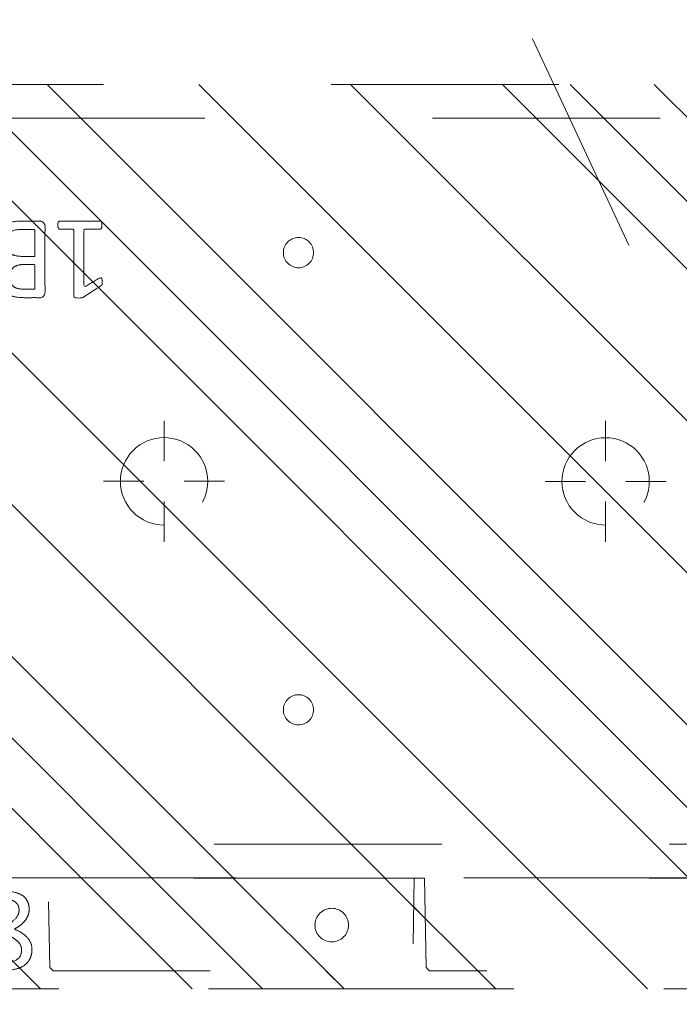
# Model space of a CAD drawing. Header units: inches. Extents: x -462 to -293, y -254 to -12.
# Tile 30 of 89: x -366.34 to -362.48, y -75.21 to -69.44. Entities that reach past the tile are written whole.
import ezdxf

# ---------------------------------------------------------------- set-up
doc = ezdxf.new("R2010")
doc.units = ezdxf.units.IN
doc.header["$LTSCALE"] = 32
doc.header["$MEASUREMENT"] = 0
doc.header["$PDMODE"] = 1
doc.header["$PDSIZE"] = -2
doc.linetypes.add('Dash Style-1', pattern=[0.083328, 0.041656, -0.041672])
for name, color, linetype, lineweight in [('DashLine', 7, 'Dash Style-1', 13), ('DashLineFill', 7, 'Dash Style-1', 13), ('Drawing', 7, 'Continuous', 18), ('Metal-Black', 7, 'Continuous', 18), ('Metal-DeskStructure', 7, 'Continuous', 13), ('None', 7, 'Continuous', 18), ('Plastic-BracketCover', 7, 'Continuous', 13), ('SolidLine', 7, 'Continuous', 15), ('WasteShelf_H', 7, 'Continuous', 18)]:
    doc.layers.add(name, color=color, linetype=linetype, lineweight=lineweight)
pattern_1 = [(45, (0, 0), (-1.613, 1.9357), []), (45, (-1.0608, 1.0608), (-0.472346, 0.41676), [])]

# ---------------------------------------------------------------- blocks, each defined once
blk = doc.blocks.new('Group-12')
at = {"layer": 'DashLine'}
blk.add_rational_spline([(3.4259, -2.5591), (3.4259, -37.7752), (3.4259, -72.9914), (3.4259, -74.5276), (1.8898, -74.5276), (-11.0287, -74.5473), (-23.9472, -74.5671), (-25.2496, -74.4618), (-25.4762, -73.1751), (-27.4062, -52.6221), (-29.3362, -32.0691), (-29.6454, -28.7795), (-29.6452, -25.4721), (-29.6458, -14.0156), (-29.6464, -2.5591), (-13.1102, -2.5591), (3.4259, -2.5591)], [1, 1, 1, 0.707106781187, 1, 1, 1, 1, 1, 1, 1, 1, 1, 1, 1, 1, 1], degree=2, knots=[0, 0, 0, 0.343773, 0.343773, 0.354376, 0.354376, 0.480484, 0.480484, 0.493239, 0.493239, 0.694763, 0.694763, 0.727018, 0.727018, 0.838741, 0.838741, 1, 1, 1], dxfattribs=at)
at = {"layer": 'SolidLine'}
blk.add_rational_spline([(4.8819, -2.5591), (4.8819, -37.7752), (4.8819, -72.9914), (4.8819, -75.9836), (1.8898, -75.9836), (-11.0237, -76.0038), (-23.9372, -76.0241), (-26.4886, -75.8182), (-26.9262, -73.3111), (-28.8567, -52.7586), (-30.7872, -32.2061), (-31.1014, -28.847), (-31.1022, -25.4721), (-31.1023, -14.0156), (-31.1024, -2.5591), (-13.1102, -2.5591), (4.8819, -2.5591)], [1, 1, 1, 0.707106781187, 1, 1, 1, 1, 1, 1, 1, 1, 1, 1, 1, 1, 1], degree=2, knots=[0, 0, 0, 0.330467, 0.330467, 0.350321, 0.350321, 0.471501, 0.471501, 0.49552, 0.49552, 0.690342, 0.690342, 0.722181, 0.722181, 0.830262, 0.830262, 1, 1, 1], dxfattribs=at)
blk = doc.blocks.new('Group-28')
at = {"layer": 'DashLine'}
blk.add_line((-12.0079, -64.3701), (-18.759, -49.8923), dxfattribs=at)
blk = doc.blocks.new('Group-32')
at = {"layer": 'WasteShelf_H', "color": 7}
for points, knots in [([(-2.8316, 6.2154), (-2.839, 6.2154), (-2.8528, 6.2182), (-2.8556, 6.2265), (-2.8556, 6.3455), (-2.8556, 6.4645), (-2.8537, 6.4682), (-2.8482, 6.4719), (-2.839, 6.4738), (-2.826, 6.4738), (-2.8168, 6.4719), (-2.8113, 6.4701), (-2.8076, 6.4645), (-2.8076, 6.4156), (-2.8076, 6.3686), (-2.6378, 6.3686), (-2.468, 6.3686), (-2.4938, 6.4119), (-2.5197, 6.4553), (-2.5215, 6.4609), (-2.5234, 6.4701), (-2.5197, 6.4738), (-2.5086, 6.4756), (-2.4962, 6.4756), (-2.4865, 6.4756), (-2.4809, 6.4738), (-2.4772, 6.4701), (-2.4754, 6.4664), (-2.4422, 6.4147), (-2.409, 6.363), (-2.4071, 6.3612), (-2.4071, 6.3575), (-2.4053, 6.352), (-2.4053, 6.3349), (-2.4053, 6.3169), (-2.409, 6.3114), (-2.4126, 6.3095), (-2.611, 6.3095), (-2.8076, 6.3095), (-2.8076, 6.2689), (-2.8076, 6.2246), (-2.8113, 6.2209), (-2.8168, 6.2173), (-2.826, 6.2154), (-2.8316, 6.2154)], [0, 0, 0, 0.00261, 0.007831, 0.010441, 0.176195, 0.178805, 0.181415, 0.184026, 0.186636, 0.188594, 0.190551, 0.192509, 0.194467, 0.244389, 0.244389, 0.424498, 0.424498, 0.47805, 0.47805, 0.484241, 0.490432, 0.496622, 0.502813, 0.507071, 0.510941, 0.514811, 0.518682, 0.518682, 0.576295, 0.576295, 0.578743, 0.58119, 0.583638, 0.590247, 0.593184, 0.596122, 0.599059, 0.911881, 0.911881, 0.976501, 0.982376, 0.988251, 0.994125, 1, 1, 1]), ([(-2.7264, 5.8443), (-2.7485, 5.8443), (-2.7836, 5.8554), (-2.8131, 5.8738), (-2.8334, 5.9015), (-2.8556, 5.9513), (-2.8556, 6.0584), (-2.8556, 6.1248), (-2.8445, 6.1396), (-2.6313, 6.1396), (-2.4182, 6.1396), (-2.4071, 6.1248), (-2.4071, 6.0667), (-2.4071, 5.9753), (-2.4237, 5.9237), (-2.4514, 5.8904), (-2.4938, 5.872), (-2.5363, 5.872), (-2.5658, 5.8794), (-2.5898, 5.8941), (-2.6101, 5.9181), (-2.6157, 5.931), (-2.6193, 5.9126), (-2.6378, 5.8812), (-2.6655, 5.8572), (-2.7042, 5.8443), (-2.7264, 5.8443)], [0, 0, 0, 0.031455, 0.06291, 0.094366, 0.125821, 0.188731, 0.266159, 0.275837, 0.285516, 0.435531, 0.44521, 0.454888, 0.521427, 0.574659, 0.627891, 0.681123, 0.734355, 0.762747, 0.791139, 0.819531, 0.847924, 0.847924, 0.885943, 0.923962, 0.961981, 1, 1, 1]), ([(-2.7301, 5.907), (-2.7098, 5.907), (-2.6802, 5.92), (-2.6599, 5.944), (-2.6489, 5.9809), (-2.6489, 6.0445), (-2.6489, 6.0805), (-2.7273, 6.0805), (-2.8057, 6.0805), (-2.8057, 6.0371), (-2.8057, 5.9532), (-2.7781, 5.92), (-2.7485, 5.907), (-2.7301, 5.907)], [0, 0, 0, 0.079156, 0.158312, 0.237468, 0.316624, 0.419526, 0.419526, 0.643799, 0.643799, 0.767809, 0.883905, 0.941952, 1, 1, 1]), ([(-2.5271, 5.9329), (-2.5105, 5.9329), (-2.4846, 5.9421), (-2.4662, 5.9624), (-2.4569, 5.9938), (-2.4569, 6.0491), (-2.4569, 6.0805), (-2.5289, 6.0805), (-2.6009, 6.0805), (-2.6009, 6.0464), (-2.6009, 5.9901), (-2.5898, 5.9606), (-2.5695, 5.9421), (-2.5418, 5.9329), (-2.5271, 5.9329)], [0, 0, 0, 0.074499, 0.148998, 0.223496, 0.297995, 0.395417, 0.395417, 0.61891, 0.61891, 0.724928, 0.793696, 0.862464, 0.931232, 1, 1, 1]), ([(-2.8463, 5.478), (-2.85, 5.478), (-2.8537, 5.4798), (-2.8556, 5.4872), (-2.8574, 5.5001), (-2.8574, 5.5186), (-2.8556, 5.5296), (-2.8537, 5.537), (-2.8482, 5.5407), (-2.8426, 5.5426), (-2.79, 5.5629), (-2.7375, 5.5832), (-2.719, 5.5906), (-2.6895, 5.6053), (-2.6673, 5.6275), (-2.6563, 5.657), (-2.6563, 5.6967), (-2.6563, 5.716), (-2.7513, 5.716), (-2.85, 5.716), (-2.8537, 5.7197), (-2.8556, 5.7271), (-2.8574, 5.7382), (-2.8574, 5.7548), (-2.8556, 5.7659), (-2.8537, 5.7733), (-2.85, 5.7769), (-2.6387, 5.7769), (-2.4182, 5.7769), (-2.4071, 5.7622), (-2.4071, 5.7068), (-2.4071, 5.6422), (-2.409, 5.6201), (-2.4108, 5.6108), (-2.4145, 5.585), (-2.4348, 5.5444), (-2.4643, 5.5186), (-2.5031, 5.5038), (-2.5474, 5.5038), (-2.5843, 5.5167), (-2.612, 5.5389), (-2.6304, 5.5721), (-2.6378, 5.5906), (-2.6433, 5.5795), (-2.6581, 5.561), (-2.6784, 5.5463), (-2.7061, 5.5333), (-2.7227, 5.526), (-2.7716, 5.5057), (-2.8205, 5.4854), (-2.8334, 5.4798), (-2.8445, 5.478), (-2.8463, 5.478)], [0, 0, 0, 0.004018, 0.008035, 0.012053, 0.01607, 0.020088, 0.024105, 0.028123, 0.03214, 0.03214, 0.070951, 0.070951, 0.084634, 0.098317, 0.112001, 0.125684, 0.138745, 0.138745, 0.202807, 0.205295, 0.207782, 0.21027, 0.212758, 0.214748, 0.216739, 0.218729, 0.220719, 0.332671, 0.339637, 0.346603, 0.391882, 0.407555, 0.423229, 0.423229, 0.466696, 0.510164, 0.553631, 0.597099, 0.640566, 0.684033, 0.727501, 0.770968, 0.770968, 0.798042, 0.825115, 0.852188, 0.879262, 0.879262, 0.958132, 0.958132, 0.979066, 1, 1, 1]), ([(-2.5326, 5.5666), (-2.5049, 5.5666), (-2.4699, 5.5906), (-2.4606, 5.6182), (-2.4588, 5.6275), (-2.4569, 5.6496), (-2.4569, 5.6911), (-2.4569, 5.716), (-2.5326, 5.716), (-2.6083, 5.716), (-2.6083, 5.6874), (-2.6083, 5.6348), (-2.5972, 5.6016), (-2.5751, 5.5776), (-2.5474, 5.5666), (-2.5326, 5.5666)], [0, 0, 0, 0.142515, 0.285031, 0.285031, 0.330993, 0.376955, 0.445899, 0.445899, 0.655281, 0.655281, 0.734439, 0.800829, 0.867219, 0.93361, 1, 1, 1]), ([(-2.5381, 5.14), (-2.5732, 5.14), (-2.6267, 5.1621), (-2.6636, 5.2027), (-2.6858, 5.2618), (-2.6858, 5.3291), (-2.6858, 5.3541), (-2.7661, 5.3541), (-2.85, 5.3541), (-2.8537, 5.3578), (-2.8556, 5.3651), (-2.8574, 5.3762), (-2.8574, 5.3928), (-2.8556, 5.4039), (-2.8537, 5.4113), (-2.85, 5.415), (-2.6396, 5.415), (-2.42, 5.415), (-2.4071, 5.4002), (-2.4071, 5.343), (-2.4071, 5.2802), (-2.4108, 5.2544), (-2.4182, 5.2175), (-2.4403, 5.1806), (-2.4717, 5.1529), (-2.5141, 5.14), (-2.5381, 5.14)], [0, 0, 0, 0.066268, 0.132535, 0.198803, 0.26507, 0.303966, 0.303966, 0.429297, 0.43506, 0.440822, 0.446584, 0.452347, 0.456957, 0.461567, 0.466177, 0.470786, 0.728938, 0.745073, 0.761208, 0.845107, 0.870922, 0.896738, 0.922553, 0.948369, 0.974184, 1, 1, 1]), ([(-2.5437, 5.2027), (-2.516, 5.2027), (-2.4791, 5.223), (-2.4625, 5.2526), (-2.4569, 5.2839), (-2.4569, 5.3273), (-2.4569, 5.3541), (-2.5464, 5.3541), (-2.6359, 5.3541), (-2.6359, 5.3273), (-2.6359, 5.2747), (-2.623, 5.2378), (-2.5972, 5.2138), (-2.564, 5.2027), (-2.5437, 5.2027)], [0, 0, 0, 0.053098, 0.106195, 0.159293, 0.212391, 0.297937, 0.297937, 0.584068, 0.584068, 0.669615, 0.752211, 0.834807, 0.917404, 1, 1, 1]), ([(-2.4329, 4.7901), (-2.4389, 4.7901), (-2.4496, 4.7901), (-2.4551, 4.7937), (-2.4588, 4.7993), (-2.4588, 4.8639), (-2.4588, 4.9266), (-2.6526, 4.9266), (-2.85, 4.9266), (-2.8537, 4.9303), (-2.8556, 4.9377), (-2.8574, 4.9488), (-2.8574, 4.9654), (-2.8556, 4.9764), (-2.8537, 4.9838), (-2.85, 4.9875), (-2.6526, 4.9875), (-2.4588, 4.9875), (-2.4588, 5.0503), (-2.4588, 5.1149), (-2.4551, 5.1204), (-2.4496, 5.1222), (-2.4403, 5.1241), (-2.4274, 5.1241), (-2.4163, 5.1222), (-2.4108, 5.1204), (-2.4071, 5.1149), (-2.4071, 4.9571), (-2.4071, 4.7993), (-2.4108, 4.7937), (-2.4163, 4.7901), (-2.4274, 4.7901), (-2.4329, 4.7901)], [0, 0, 0, 0.003046, 0.005389, 0.007733, 0.010076, 0.089744, 0.089744, 0.335779, 0.340465, 0.345152, 0.349838, 0.354524, 0.360382, 0.36624, 0.372099, 0.377957, 0.6855, 0.6855, 0.785085, 0.788014, 0.790943, 0.793872, 0.796801, 0.798998, 0.801195, 0.803391, 0.805588, 0.991213, 0.99341, 0.995606, 0.997803, 1, 1, 1]), ([(-2.7411, 4.4744), (-2.7688, 4.4744), (-2.815, 4.4947), (-2.8463, 4.5353), (-2.8629, 4.5925), (-2.8629, 4.6626), (-2.8482, 4.718), (-2.8187, 4.7568), (-2.7781, 4.7771), (-2.7301, 4.7771), (-2.695, 4.7623), (-2.6655, 4.7365), (-2.6396, 4.6977), (-2.6267, 4.6737), (-2.6157, 4.6959), (-2.5917, 4.7272), (-2.564, 4.7494), (-2.5326, 4.7605), (-2.4902, 4.7605), (-2.4496, 4.7438), (-2.4182, 4.7088), (-2.4016, 4.6571), (-2.4016, 4.587), (-2.4182, 4.5372), (-2.4459, 4.5058), (-2.4828, 4.491), (-2.5234, 4.491), (-2.5547, 4.5021), (-2.5843, 4.5242), (-2.6101, 4.5556), (-2.6212, 4.5778), (-2.6544, 4.5002), (-2.7208, 4.4744), (-2.7411, 4.4744)], [0, 0, 0, 0.040945, 0.08189, 0.122836, 0.163781, 0.200632, 0.237482, 0.274333, 0.311184, 0.338205, 0.365227, 0.392248, 0.419269, 0.419269, 0.443822, 0.468375, 0.492928, 0.51748, 0.549396, 0.581313, 0.613229, 0.645145, 0.677061, 0.708977, 0.740893, 0.772809, 0.799408, 0.826007, 0.852606, 0.879205, 0.879205, 0.969801, 1, 1, 1]), ([(-2.7467, 4.5353), (-2.7301, 4.5353), (-2.7042, 4.5464), (-2.6821, 4.5704), (-2.6618, 4.6054), (-2.6507, 4.6294), (-2.6599, 4.6516), (-2.6821, 4.6848), (-2.7042, 4.7051), (-2.7301, 4.7162), (-2.815, 4.7162), (-2.815, 4.5796), (-2.7781, 4.5353), (-2.7467, 4.5353)], [0, 0, 0, 0.062166, 0.124332, 0.186498, 0.248664, 0.248664, 0.305108, 0.361552, 0.417996, 0.474441, 0.742583, 0.871292, 1, 1, 1]), ([(-2.5105, 4.5501), (-2.4957, 4.5501), (-2.4735, 4.5593), (-2.4569, 4.5796), (-2.4477, 4.6073), (-2.4477, 4.6626), (-2.4809, 4.7014), (-2.5252, 4.7014), (-2.5474, 4.6922), (-2.5677, 4.6719), (-2.588, 4.6423), (-2.599, 4.622), (-2.5806, 4.587), (-2.5363, 4.5501), (-2.5105, 4.5501)], [0, 0, 0, 0.064819, 0.129638, 0.194457, 0.259276, 0.388914, 0.518552, 0.583375, 0.648198, 0.71302, 0.777843, 0.777843, 0.888922, 1, 1, 1])]:
    blk.add_open_spline(points, degree=2, knots=knots, dxfattribs=at)
blk = doc.blocks.new('1BRPT8_Cover (2D)')
at = {"layer": 'DashLineFill', "linetype": 'Continuous', "lineweight": 13}
h = blk.add_hatch(dxfattribs=at)
h.set_pattern_fill('Steel', color=253, style=0, pattern_type=2)
h.set_pattern_definition(pattern_1)
h.paths.add_polyline_path([(-1.5945, -8.7638), (-2.3228, -8.7638), (-2.3228, -8.7511), (-2.8261, -8.7423), (-2.8664, -8.7028), (-2.8664, -6.673), (-2.8472, -6.6533), (-2.3228, -6.6441), (-2.3228, -6.5842), (-2.8472, -6.5751), (-2.8664, -6.5554), (-2.8664, -4.4682), (-2.8472, -4.4486), (-2.3228, -4.4394), (-2.3228, -4.3795), (-2.8472, -4.3703), (-2.8664, -4.3507), (-2.8664, -2.2635), (-2.8472, -2.2438), (-2.3228, -2.2347), (-2.3228, -2.1748), (-2.8472, -2.1656), (-2.8664, -2.1459), (-2.8664, -0.0588), (-2.8472, -0.0391), (-2.3228, -0.03), (-2.3228, 0.03), (-2.8472, 0.0391), (-2.8664, 0.0588), (-2.8664, 2.1459), (-2.8472, 2.1656), (-2.3228, 2.1748), (-2.3228, 2.2347), (-2.8472, 2.2438), (-2.8664, 2.2635), (-2.8664, 4.3507), (-2.8472, 4.3703), (-2.3228, 4.3795), (-2.3228, 4.4394), (-2.8472, 4.4486), (-2.8664, 4.4682), (-2.8655, 6.5554), (-2.8472, 6.5751), (-2.3228, 6.5842), (-2.3228, 6.6441), (-2.8472, 6.6533), (-2.8664, 6.673), (-2.8664, 8.7028), (-2.8261, 8.7423), (-1.5945, 8.7638), (-1.5945, 8.8583), (-2.9724, 8.8583), (-2.9724, -8.8583), (-1.5945, -8.8583)])
h = blk.add_hatch(dxfattribs=at)
h.set_pattern_fill('Steel', color=253, style=0, pattern_type=2)
h.set_pattern_definition(pattern_1)
h.paths.add_polyline_path([(-2.3228, 8.8583), (-2.3228, -8.8583), (-2.9724, -8.8583), (-2.9724, 8.8583)])
at = {"layer": 'DashLineFill', "flags": 128}
for points in [[(-1.5945, -8.7638), (-2.3228, -8.7638), (-2.3228, -8.7511), (-2.8261, -8.7423), (-2.8664, -8.7028), (-2.8664, -6.673), (-2.8472, -6.6533), (-2.3228, -6.6441), (-2.3228, -6.5842), (-2.8472, -6.5751), (-2.8664, -6.5554), (-2.8664, -4.4682), (-2.8472, -4.4486), (-2.3228, -4.4394), (-2.3228, -4.3795), (-2.8472, -4.3703), (-2.8664, -4.3507), (-2.8664, -2.2635), (-2.8472, -2.2438), (-2.3228, -2.2347), (-2.3228, -2.1748), (-2.8472, -2.1656), (-2.8664, -2.1459), (-2.8664, -0.0588), (-2.8472, -0.0391), (-2.3228, -0.03), (-2.3228, 0.03), (-2.8472, 0.0391), (-2.8664, 0.0588), (-2.8664, 2.1459), (-2.8472, 2.1656), (-2.3228, 2.1748), (-2.3228, 2.2347), (-2.8472, 2.2438), (-2.8664, 2.2635), (-2.8664, 4.3507), (-2.8472, 4.3703), (-2.3228, 4.3795), (-2.3228, 4.4394), (-2.8472, 4.4486), (-2.8664, 4.4682), (-2.8655, 6.5554), (-2.8472, 6.5751), (-2.3228, 6.5842), (-2.3228, 6.6441), (-2.8472, 6.6533), (-2.8664, 6.673), (-2.8664, 8.7028), (-2.8261, 8.7423), (-1.5945, 8.7638), (-1.5945, 8.8583), (-2.9724, 8.8583), (-2.9724, -8.8583), (-1.5945, -8.8583)], [(-2.3228, 8.8583), (-2.3228, -8.8583), (-2.9724, -8.8583), (-2.9724, 8.8583)]]:
    blk.add_lwpolyline(points, close=True, dxfattribs=at)
at = {"layer": 'SolidLine', "flags": 128}
blk.add_lwpolyline([(-2.5, 2.7185), (-2.5005, 2.7089), (-2.5019, 2.6993), (-2.5042, 2.6899), (-2.5075, 2.6808), (-2.5116, 2.6721), (-2.5166, 2.6638), (-2.5223, 2.6561), (-2.5288, 2.6489), (-2.536, 2.6424), (-2.5437, 2.6367), (-2.552, 2.6317), (-2.5608, 2.6276), (-2.5699, 2.6243), (-2.5792, 2.622), (-2.5888, 2.6206), (-2.5984, 2.6201), (-2.6081, 2.6206), (-2.6176, 2.622), (-2.627, 2.6243), (-2.6361, 2.6276), (-2.6448, 2.6317), (-2.6531, 2.6367), (-2.6609, 2.6424), (-2.668, 2.6489), (-2.6745, 2.6561), (-2.6803, 2.6638), (-2.6852, 2.6721), (-2.6894, 2.6808), (-2.6926, 2.6899), (-2.695, 2.6993), (-2.6964, 2.7089), (-2.6969, 2.7185), (-2.6964, 2.7282), (-2.695, 2.7377), (-2.6926, 2.7471), (-2.6894, 2.7562), (-2.6852, 2.7649), (-2.6803, 2.7732), (-2.6745, 2.7809), (-2.668, 2.7881), (-2.6609, 2.7946), (-2.6531, 2.8003), (-2.6448, 2.8053), (-2.6361, 2.8094), (-2.627, 2.8127), (-2.6176, 2.815), (-2.6081, 2.8165), (-2.5984, 2.8169), (-2.5888, 2.8165), (-2.5792, 2.815), (-2.5699, 2.8127), (-2.5608, 2.8094), (-2.552, 2.8053), (-2.5437, 2.8003), (-2.536, 2.7946), (-2.5288, 2.7881), (-2.5223, 2.7809), (-2.5166, 2.7732), (-2.5116, 2.7649), (-2.5075, 2.7562), (-2.5042, 2.7471), (-2.5019, 2.7377), (-2.5005, 2.7282)], close=True, dxfattribs=at)
at = {"layer": 'WasteShelf_H', "color": 7}
blk.add_blockref('Group-32', (0, 0), dxfattribs=at)
blk = doc.blocks.new('Group-36')
at = {"layer": 'DashLine'}
for p, q in [((-0.0002, 1.2323), (-0.0002, 1.4685)), ((-0.1183, 1.1142), (-0.3545, 1.1142)), ((0.1179, 1.1142), (0.3541, 1.1142)), ((-0.0002, 0.9961), (-0.0002, 0.7598))]:
    blk.add_line(p, q, dxfattribs=at)
at = {"layer": 'DashLine', "flags": 128}
blk.add_lwpolyline([(-0.2561, 1.1142), (-0.2549, 1.1393), (-0.2512, 1.1641), (-0.2451, 1.1885), (-0.2366, 1.2121), (-0.2259, 1.2348), (-0.213, 1.2563), (-0.198, 1.2765), (-0.1812, 1.2951), (-0.1625, 1.312), (-0.1424, 1.327), (-0.1208, 1.3399), (-0.0981, 1.3506), (-0.0745, 1.3591), (-0.0501, 1.3652), (-0.0253, 1.3688), (-0.0002, 1.3701), (0.0249, 1.3688), (0.0497, 1.3652), (0.0741, 1.3591), (0.0977, 1.3506), (0.1204, 1.3399), (0.142, 1.327), (0.1621, 1.312), (0.1808, 1.2951), (0.1976, 1.2765), (0.2126, 1.2563), (0.2255, 1.2348), (0.2362, 1.2121), (0.2447, 1.1885), (0.2508, 1.1641), (0.2545, 1.1393), (0.2557, 1.1142), (0.2545, 1.0891), (0.2508, 1.0642), (0.2447, 1.0399), (0.2362, 1.0162), (0.2255, 0.9935), (0.2126, 0.972), (0.1976, 0.9518), (0.1808, 0.9332), (0.1621, 0.9164), (0.142, 0.9014), (0.1204, 0.8885), (0.0977, 0.8777), (0.0741, 0.8693), (0.0497, 0.8632), (0.0249, 0.8595), (-0.0002, 0.8583), (-0.0253, 0.8595), (-0.0501, 0.8632), (-0.0745, 0.8693), (-0.0981, 0.8777), (-0.1208, 0.8885), (-0.1424, 0.9014), (-0.1625, 0.9164), (-0.1812, 0.9332), (-0.198, 0.9518), (-0.213, 0.972), (-0.2259, 0.9935), (-0.2366, 1.0162), (-0.2451, 1.0399), (-0.2512, 1.0642), (-0.2549, 1.0891)], close=True, dxfattribs=at)
blk = doc.blocks.new('Group-37')
at = {"layer": 'DashLine'}
for p, q in [((0.0002, 3.8189), (0.0002, 4.0551)), ((-0.1179, 3.7008), (-0.3541, 3.7008)), ((0.1183, 3.7008), (0.3545, 3.7008)), ((0.0002, 3.5827), (0.0002, 3.3465))]:
    blk.add_line(p, q, dxfattribs=at)
at = {"layer": 'DashLine', "flags": 128}
blk.add_lwpolyline([(-0.2557, 3.7008), (-0.2545, 3.7259), (-0.2508, 3.7507), (-0.2447, 3.7751), (-0.2362, 3.7987), (-0.2255, 3.8214), (-0.2126, 3.843), (-0.1976, 3.8631), (-0.1808, 3.8817), (-0.1621, 3.8986), (-0.142, 3.9136), (-0.1204, 3.9265), (-0.0977, 3.9372), (-0.0741, 3.9457), (-0.0497, 3.9518), (-0.0249, 3.9555), (0.0002, 3.9567), (0.0253, 3.9555), (0.0501, 3.9518), (0.0745, 3.9457), (0.0981, 3.9372), (0.1208, 3.9265), (0.1424, 3.9136), (0.1625, 3.8986), (0.1812, 3.8817), (0.198, 3.8631), (0.213, 3.843), (0.2259, 3.8214), (0.2366, 3.7987), (0.2451, 3.7751), (0.2512, 3.7507), (0.2549, 3.7259), (0.2561, 3.7008), (0.2549, 3.6757), (0.2512, 3.6509), (0.2451, 3.6265), (0.2366, 3.6029), (0.2259, 3.5802), (0.213, 3.5586), (0.198, 3.5384), (0.1812, 3.5198), (0.1625, 3.503), (0.1424, 3.488), (0.1208, 3.4751), (0.0981, 3.4644), (0.0745, 3.4559), (0.0501, 3.4498), (0.0253, 3.4461), (0.0002, 3.4449), (-0.0249, 3.4461), (-0.0497, 3.4498), (-0.0741, 3.4559), (-0.0977, 3.4644), (-0.1204, 3.4751), (-0.142, 3.488), (-0.1621, 3.503), (-0.1808, 3.5198), (-0.1976, 3.5384), (-0.2126, 3.5586), (-0.2255, 3.5802), (-0.2362, 3.6029), (-0.2447, 3.6265), (-0.2508, 3.6509), (-0.2545, 3.6757)], close=True, dxfattribs=at)
blk = doc.blocks.new('Group-40')
at = {"layer": 'SolidLine', "color": 7}
for points, knots in [([(1.2823, 6.0565), (1.3118, 6.0565), (1.3709, 6.0491), (1.4262, 6.0325), (1.4742, 6.0048), (1.5093, 5.9623), (1.5314, 5.9033), (1.5314, 5.8498), (1.5259, 5.8221), (1.5176, 5.7889), (1.5093, 5.7778), (1.4982, 5.7741), (1.4816, 5.7741), (1.4724, 5.776), (1.4668, 5.7778), (1.465, 5.7815), (1.465, 5.7889), (1.4705, 5.8018), (1.4779, 5.8239), (1.4816, 5.8516), (1.4816, 5.9033), (1.4558, 5.9513), (1.4133, 5.9808), (1.3561, 5.9974), (1.3229, 5.9974), (1.334, 5.979), (1.3506, 5.9273), (1.3506, 5.8572), (1.3303, 5.8055), (1.2952, 5.776), (1.2472, 5.7612), (1.1882, 5.7612), (1.1347, 5.7796), (1.0941, 5.8166), (1.0701, 5.8719), (1.0701, 5.9402), (1.083, 5.9826), (1.1107, 6.0159), (1.1476, 6.038), (1.1956, 6.0509), (1.2509, 6.0565), (1.2823, 6.0565)], [0, 0, 0, 0.054342, 0.108683, 0.163025, 0.217366, 0.271708, 0.32605, 0.346749, 0.367448, 0.408846, 0.429545, 0.450244, 0.466803, 0.483362, 0.499922, 0.516481, 0.53304, 0.549599, 0.566158, 0.582718, 0.612524, 0.642331, 0.672137, 0.701944, 0.701944, 0.721255, 0.740567, 0.762023, 0.78348, 0.804937, 0.826394, 0.847851, 0.869308, 0.890765, 0.912222, 0.926851, 0.941481, 0.956111, 0.970741, 0.98537, 1, 1, 1]), ([(1.2768, 5.9956), (1.2325, 5.9956), (1.1411, 5.979), (1.1162, 5.9291), (1.1162, 5.8848), (1.1328, 5.8516), (1.1605, 5.8313), (1.1956, 5.8221), (1.2343, 5.8221), (1.2675, 5.8313), (1.2915, 5.8498), (1.3044, 5.8811), (1.3044, 5.931), (1.2878, 5.979), (1.2768, 5.9956)], [0, 0, 0, 0.066007, 0.19802, 0.264026, 0.330033, 0.39604, 0.462046, 0.528053, 0.60066, 0.673267, 0.745875, 0.818482, 0.909241, 1, 1, 1]), ([(1.1014, 5.7482), (1.1074, 5.7482), (1.118, 5.7482), (1.1236, 5.7445), (1.1273, 5.739), (1.1273, 5.6744), (1.1273, 5.6116), (1.3211, 5.6116), (1.5185, 5.6116), (1.5222, 5.608), (1.5241, 5.6006), (1.5259, 5.5895), (1.5259, 5.5729), (1.5241, 5.5618), (1.5222, 5.5544), (1.5185, 5.5507), (1.3211, 5.5507), (1.1273, 5.5507), (1.1273, 5.488), (1.1273, 5.4234), (1.1236, 5.4179), (1.118, 5.416), (1.1088, 5.4142), (1.0959, 5.4142), (1.0848, 5.416), (1.0793, 5.4179), (1.0756, 5.4234), (1.0756, 5.5812), (1.0756, 5.739), (1.0793, 5.7445), (1.0848, 5.7482), (1.0959, 5.7482), (1.1014, 5.7482)], [0, 0, 0, 0.003046, 0.005389, 0.007733, 0.010076, 0.089744, 0.089744, 0.335779, 0.340465, 0.345152, 0.349838, 0.354524, 0.360382, 0.36624, 0.372099, 0.377957, 0.6855, 0.6855, 0.785085, 0.788014, 0.790943, 0.793872, 0.796801, 0.798998, 0.801195, 0.803391, 0.805588, 0.991213, 0.99341, 0.995606, 0.997803, 1, 1, 1]), ([(1.2066, 5.3983), (1.2417, 5.3983), (1.2952, 5.3761), (1.3321, 5.3355), (1.3543, 5.2765), (1.3543, 5.2091), (1.3543, 5.1842), (1.4345, 5.1842), (1.5185, 5.1842), (1.5222, 5.1805), (1.5241, 5.1731), (1.5259, 5.162), (1.5259, 5.1454), (1.5241, 5.1344), (1.5222, 5.127), (1.5185, 5.1233), (1.3081, 5.1233), (1.0885, 5.1233), (1.0756, 5.1381), (1.0756, 5.1953), (1.0756, 5.258), (1.0793, 5.2839), (1.0867, 5.3208), (1.1088, 5.3577), (1.1402, 5.3854), (1.1826, 5.3983), (1.2066, 5.3983)], [0, 0, 0, 0.066268, 0.132535, 0.198803, 0.26507, 0.303966, 0.303966, 0.429297, 0.43506, 0.440822, 0.446584, 0.452347, 0.456957, 0.461567, 0.466177, 0.470786, 0.728938, 0.745073, 0.761208, 0.845107, 0.870922, 0.896738, 0.922553, 0.948369, 0.974184, 1, 1, 1]), ([(1.2122, 5.3355), (1.1845, 5.3355), (1.1476, 5.3152), (1.131, 5.2857), (1.1254, 5.2543), (1.1254, 5.211), (1.1254, 5.1842), (1.2149, 5.1842), (1.3044, 5.1842), (1.3044, 5.211), (1.3044, 5.2635), (1.2915, 5.3005), (1.2657, 5.3244), (1.2325, 5.3355), (1.2122, 5.3355)], [0, 0, 0, 0.053098, 0.106195, 0.159293, 0.212391, 0.297937, 0.297937, 0.584068, 0.584068, 0.669615, 0.752211, 0.834807, 0.917404, 1, 1, 1]), ([(1.5148, 5.0603), (1.5185, 5.0603), (1.5222, 5.0584), (1.5241, 5.0511), (1.5259, 5.0381), (1.5259, 5.0197), (1.5241, 5.0086), (1.5222, 5.0012), (1.5167, 4.9975), (1.5111, 4.9957), (1.4585, 4.9754), (1.4059, 4.9551), (1.3875, 4.9477), (1.358, 4.9329), (1.3358, 4.9108), (1.3247, 4.8813), (1.3247, 4.8416), (1.3247, 4.8222), (1.4198, 4.8222), (1.5185, 4.8222), (1.5222, 4.8185), (1.5241, 4.8111), (1.5259, 4.8001), (1.5259, 4.7835), (1.5241, 4.7724), (1.5222, 4.765), (1.5185, 4.7613), (1.3072, 4.7613), (1.0867, 4.7613), (1.0756, 4.7761), (1.0756, 4.8314), (1.0756, 4.896), (1.0774, 4.9182), (1.0793, 4.9274), (1.083, 4.9532), (1.1033, 4.9938), (1.1328, 5.0197), (1.1716, 5.0344), (1.2159, 5.0344), (1.2528, 5.0215), (1.2805, 4.9994), (1.2989, 4.9662), (1.3063, 4.9477), (1.3118, 4.9588), (1.3266, 4.9772), (1.3469, 4.992), (1.3746, 5.0049), (1.3912, 5.0123), (1.4401, 5.0326), (1.489, 5.0529), (1.5019, 5.0584), (1.513, 5.0603), (1.5148, 5.0603)], [0, 0, 0, 0.004018, 0.008035, 0.012053, 0.01607, 0.020088, 0.024105, 0.028123, 0.03214, 0.03214, 0.070951, 0.070951, 0.084634, 0.098317, 0.112001, 0.125684, 0.138745, 0.138745, 0.202807, 0.205295, 0.207782, 0.21027, 0.212758, 0.214748, 0.216739, 0.218729, 0.220719, 0.332671, 0.339637, 0.346603, 0.391882, 0.407555, 0.423229, 0.423229, 0.466696, 0.510164, 0.553631, 0.597099, 0.640566, 0.684033, 0.727501, 0.770968, 0.770968, 0.798042, 0.825115, 0.852188, 0.879262, 0.879262, 0.958132, 0.958132, 0.979066, 1, 1, 1]), ([(1.2011, 4.9717), (1.1734, 4.9717), (1.1383, 4.9477), (1.1291, 4.92), (1.1273, 4.9108), (1.1254, 4.8887), (1.1254, 4.8471), (1.1254, 4.8222), (1.2011, 4.8222), (1.2768, 4.8222), (1.2768, 4.8508), (1.2768, 4.9034), (1.2657, 4.9366), (1.2435, 4.9606), (1.2159, 4.9717), (1.2011, 4.9717)], [0, 0, 0, 0.142515, 0.285031, 0.285031, 0.330993, 0.376955, 0.445899, 0.445899, 0.655281, 0.655281, 0.734439, 0.800829, 0.867219, 0.93361, 1, 1, 1]), ([(1.3949, 4.694), (1.417, 4.694), (1.4521, 4.6829), (1.4816, 4.6644), (1.5019, 4.6367), (1.5241, 4.5869), (1.5241, 4.4799), (1.5241, 4.4134), (1.513, 4.3987), (1.2998, 4.3987), (1.0867, 4.3987), (1.0756, 4.4134), (1.0756, 4.4716), (1.0756, 4.5629), (1.0922, 4.6146), (1.1199, 4.6478), (1.1623, 4.6663), (1.2048, 4.6663), (1.2343, 4.6589), (1.2583, 4.6441), (1.2786, 4.6201), (1.2841, 4.6072), (1.2878, 4.6257), (1.3063, 4.6571), (1.334, 4.681), (1.3727, 4.694), (1.3949, 4.694)], [0, 0, 0, 0.031455, 0.06291, 0.094366, 0.125821, 0.188731, 0.266159, 0.275837, 0.285516, 0.435531, 0.44521, 0.454888, 0.521427, 0.574659, 0.627891, 0.681123, 0.734355, 0.762747, 0.791139, 0.819531, 0.847924, 0.847924, 0.885943, 0.923962, 0.961981, 1, 1, 1]), ([(1.3986, 4.6312), (1.3783, 4.6312), (1.3487, 4.6183), (1.3284, 4.5943), (1.3174, 4.5574), (1.3174, 4.4937), (1.3174, 4.4577), (1.3958, 4.4577), (1.4742, 4.4577), (1.4742, 4.5011), (1.4742, 4.5851), (1.4465, 4.6183), (1.417, 4.6312), (1.3986, 4.6312)], [0, 0, 0, 0.079156, 0.158312, 0.237468, 0.316624, 0.419526, 0.419526, 0.643799, 0.643799, 0.767809, 0.883905, 0.941952, 1, 1, 1]), ([(1.1956, 4.6054), (1.1789, 4.6054), (1.1531, 4.5961), (1.1347, 4.5758), (1.1254, 4.5445), (1.1254, 4.4891), (1.1254, 4.4577), (1.1974, 4.4577), (1.2694, 4.4577), (1.2694, 4.4919), (1.2694, 4.5482), (1.2583, 4.5777), (1.238, 4.5961), (1.2103, 4.6054), (1.1956, 4.6054)], [0, 0, 0, 0.074499, 0.148998, 0.223496, 0.297995, 0.395417, 0.395417, 0.61891, 0.61891, 0.724928, 0.793696, 0.862464, 0.931232, 1, 1, 1]), ([(1.5001, 4.3229), (1.5074, 4.3229), (1.5213, 4.3201), (1.5241, 4.3118), (1.5241, 4.1927), (1.5241, 4.0737), (1.5222, 4.07), (1.5167, 4.0663), (1.5074, 4.0645), (1.4945, 4.0645), (1.4853, 4.0663), (1.4798, 4.0682), (1.4761, 4.0737), (1.4761, 4.1226), (1.4761, 4.1697), (1.3063, 4.1697), (1.1365, 4.1697), (1.1623, 4.1263), (1.1882, 4.0829), (1.19, 4.0774), (1.1919, 4.0682), (1.1882, 4.0645), (1.1771, 4.0626), (1.1646, 4.0626), (1.155, 4.0626), (1.1494, 4.0645), (1.1457, 4.0682), (1.1439, 4.0719), (1.1107, 4.1235), (1.0774, 4.1752), (1.0756, 4.1771), (1.0756, 4.1807), (1.0738, 4.1863), (1.0738, 4.2034), (1.0738, 4.2214), (1.0774, 4.2269), (1.0811, 4.2287), (1.2795, 4.2287), (1.4761, 4.2287), (1.4761, 4.2693), (1.4761, 4.3136), (1.4798, 4.3173), (1.4853, 4.321), (1.4945, 4.3229), (1.5001, 4.3229)], [0, 0, 0, 0.00261, 0.007831, 0.010441, 0.176195, 0.178805, 0.181415, 0.184026, 0.186636, 0.188594, 0.190551, 0.192509, 0.194467, 0.244389, 0.244389, 0.424498, 0.424498, 0.47805, 0.47805, 0.484241, 0.490432, 0.496622, 0.502813, 0.507071, 0.510941, 0.514811, 0.518682, 0.518682, 0.576295, 0.576295, 0.578743, 0.58119, 0.583638, 0.590247, 0.593184, 0.596122, 0.599059, 0.911881, 0.911881, 0.976501, 0.982376, 0.988251, 0.994125, 1, 1, 1])]:
    blk.add_open_spline(points, degree=2, knots=knots, dxfattribs=at)
blk = doc.blocks.new('1BRPT9-Bracket (2D)')
at = {"layer": 'DashLineFill', "linetype": 'Continuous', "lineweight": 13}
h = blk.add_hatch(dxfattribs=at)
h.set_pattern_fill('Steel', color=253, style=0, pattern_type=2)
h.set_pattern_definition(pattern_1)
edge = h.paths.add_edge_path()
edge.add_arc((1.6779, -8.4882), 0.252, 270, 360)
edge.add_line((1.9299, -8.4882), (1.9299, -7.4803))
edge.add_line((1.9299, -7.4803), (2.3236, -7.4803))
edge.add_line((2.3236, -7.4803), (2.3236, 7.4611))
edge.add_line((2.3236, 7.4611), (1.9299, 7.4803))
edge.add_line((1.9299, 7.4803), (1.9299, 8.4882))
edge.add_arc((1.6779, 8.4882), 0.252, 360, 450)
edge.add_line((1.6779, 8.7402), (-2.3221, 8.7402))
edge.add_line((-2.3221, 8.7402), (-2.3221, -8.7402))
edge.add_line((-2.3221, -8.7402), (1.6779, -8.7402))
h = blk.add_hatch(dxfattribs=at)
h.set_pattern_fill('Steel', color=253, style=0, pattern_type=2)
h.set_pattern_definition(pattern_1)
h.paths.add_polyline_path([(-1.3378, 3.002), (-1.3291, 3.0015), (-1.3205, 3.0003), (-1.3121, 2.9982), (-1.3039, 2.9952), (-1.2961, 2.9915), (-1.2886, 2.987), (-1.2816, 2.9819), (-1.2752, 2.976), (-1.2693, 2.9696), (-1.2642, 2.9626), (-1.2597, 2.9551), (-1.256, 2.9473), (-1.253, 2.9391), (-1.2509, 2.9307), (-1.2497, 2.9221), (-1.2492, 2.9134), (-1.2497, 2.9047), (-1.2509, 2.8961), (-1.253, 2.8877), (-1.256, 2.8795), (-1.2597, 2.8716), (-1.2642, 2.8642), (-1.2693, 2.8572), (-1.2752, 2.8507), (-1.2816, 2.8449), (-1.2886, 2.8397), (-1.2961, 2.8353), (-1.3039, 2.8315), (-1.3121, 2.8286), (-1.3205, 2.8265), (-1.3291, 2.8252), (-1.3378, 2.8248), (-1.3465, 2.8252), (-1.3551, 2.8265), (-1.3635, 2.8286), (-1.3717, 2.8315), (-1.3796, 2.8353), (-1.387, 2.8397), (-1.394, 2.8449), (-1.4005, 2.8507), (-1.4063, 2.8572), (-1.4115, 2.8642), (-1.4159, 2.8716), (-1.4197, 2.8795), (-1.4226, 2.8877), (-1.4247, 2.8961), (-1.426, 2.9047), (-1.4264, 2.9134), (-1.426, 2.9221), (-1.4247, 2.9307), (-1.4226, 2.9391), (-1.4197, 2.9473), (-1.4159, 2.9551), (-1.4115, 2.9626), (-1.4063, 2.9696), (-1.4005, 2.976), (-1.394, 2.9819), (-1.387, 2.987), (-1.3796, 2.9915), (-1.3717, 2.9952), (-1.3635, 2.9982), (-1.3551, 3.0003), (-1.3465, 3.0015)])
h = blk.add_hatch(dxfattribs=at)
h.set_pattern_fill('Steel', color=253, style=0, pattern_type=2)
h.set_pattern_definition(pattern_1)
h.paths.add_polyline_path([(1.3393, 3.002), (1.348, 3.0015), (1.3566, 3.0003), (1.3651, 2.9982), (1.3732, 2.9952), (1.3811, 2.9915), (1.3886, 2.987), (1.3955, 2.9819), (1.402, 2.976), (1.4078, 2.9696), (1.413, 2.9626), (1.4175, 2.9551), (1.4212, 2.9473), (1.4241, 2.9391), (1.4262, 2.9307), (1.4275, 2.9221), (1.4279, 2.9134), (1.4275, 2.9047), (1.4262, 2.8961), (1.4241, 2.8877), (1.4212, 2.8795), (1.4175, 2.8716), (1.413, 2.8642), (1.4078, 2.8572), (1.402, 2.8507), (1.3955, 2.8449), (1.3886, 2.8397), (1.3811, 2.8353), (1.3732, 2.8315), (1.3651, 2.8286), (1.3566, 2.8265), (1.348, 2.8252), (1.3393, 2.8248), (1.3307, 2.8252), (1.3221, 2.8265), (1.3136, 2.8286), (1.3054, 2.8315), (1.2976, 2.8353), (1.2901, 2.8397), (1.2832, 2.8449), (1.2767, 2.8507), (1.2709, 2.8572), (1.2657, 2.8642), (1.2612, 2.8716), (1.2575, 2.8795), (1.2546, 2.8877), (1.2525, 2.8961), (1.2512, 2.9047), (1.2508, 2.9134), (1.2512, 2.9221), (1.2525, 2.9307), (1.2546, 2.9391), (1.2575, 2.9473), (1.2612, 2.9551), (1.2657, 2.9626), (1.2709, 2.9696), (1.2767, 2.976), (1.2832, 2.9819), (1.2901, 2.987), (1.2976, 2.9915), (1.3054, 2.9952), (1.3136, 2.9982), (1.3221, 3.0003), (1.3307, 3.0015)])
at = {"layer": 'DashLineFill'}
for p, q in [((-2.1252, 8.7402), (-2.1252, -8.7402)), ((2.1268, 7.4611), (2.1268, -7.4803))]:
    blk.add_line(p, q, dxfattribs=at)
at = {"layer": 'DashLineFill', "flags": 128}
blk.add_lwpolyline([(1.6779, -8.7402, 0.414214), (1.9299, -8.4882), (1.9299, -7.4803), (2.3236, -7.4803), (2.3236, 7.4611), (1.9299, 7.4803), (1.9299, 8.4882, 0.414214), (1.6779, 8.7402), (-2.3221, 8.7402), (-2.3221, -8.7402)], format="xyb", close=True, dxfattribs=at)
for points in [[(-1.3378, 3.002), (-1.3291, 3.0015), (-1.3205, 3.0003), (-1.3121, 2.9982), (-1.3039, 2.9952), (-1.2961, 2.9915), (-1.2886, 2.987), (-1.2816, 2.9819), (-1.2752, 2.976), (-1.2693, 2.9696), (-1.2642, 2.9626), (-1.2597, 2.9551), (-1.256, 2.9473), (-1.253, 2.9391), (-1.2509, 2.9307), (-1.2497, 2.9221), (-1.2492, 2.9134), (-1.2497, 2.9047), (-1.2509, 2.8961), (-1.253, 2.8877), (-1.256, 2.8795), (-1.2597, 2.8716), (-1.2642, 2.8642), (-1.2693, 2.8572), (-1.2752, 2.8507), (-1.2816, 2.8449), (-1.2886, 2.8397), (-1.2961, 2.8353), (-1.3039, 2.8315), (-1.3121, 2.8286), (-1.3205, 2.8265), (-1.3291, 2.8252), (-1.3378, 2.8248), (-1.3465, 2.8252), (-1.3551, 2.8265), (-1.3635, 2.8286), (-1.3717, 2.8315), (-1.3796, 2.8353), (-1.387, 2.8397), (-1.394, 2.8449), (-1.4005, 2.8507), (-1.4063, 2.8572), (-1.4115, 2.8642), (-1.4159, 2.8716), (-1.4197, 2.8795), (-1.4226, 2.8877), (-1.4247, 2.8961), (-1.426, 2.9047), (-1.4264, 2.9134), (-1.426, 2.9221), (-1.4247, 2.9307), (-1.4226, 2.9391), (-1.4197, 2.9473), (-1.4159, 2.9551), (-1.4115, 2.9626), (-1.4063, 2.9696), (-1.4005, 2.976), (-1.394, 2.9819), (-1.387, 2.987), (-1.3796, 2.9915), (-1.3717, 2.9952), (-1.3635, 2.9982), (-1.3551, 3.0003), (-1.3465, 3.0015)], [(1.3393, 3.002), (1.348, 3.0015), (1.3566, 3.0003), (1.3651, 2.9982), (1.3732, 2.9952), (1.3811, 2.9915), (1.3886, 2.987), (1.3955, 2.9819), (1.402, 2.976), (1.4078, 2.9696), (1.413, 2.9626), (1.4175, 2.9551), (1.4212, 2.9473), (1.4241, 2.9391), (1.4262, 2.9307), (1.4275, 2.9221), (1.4279, 2.9134), (1.4275, 2.9047), (1.4262, 2.8961), (1.4241, 2.8877), (1.4212, 2.8795), (1.4175, 2.8716), (1.413, 2.8642), (1.4078, 2.8572), (1.402, 2.8507), (1.3955, 2.8449), (1.3886, 2.8397), (1.3811, 2.8353), (1.3732, 2.8315), (1.3651, 2.8286), (1.3566, 2.8265), (1.348, 2.8252), (1.3393, 2.8248), (1.3307, 2.8252), (1.3221, 2.8265), (1.3136, 2.8286), (1.3054, 2.8315), (1.2976, 2.8353), (1.2901, 2.8397), (1.2832, 2.8449), (1.2767, 2.8507), (1.2709, 2.8572), (1.2657, 2.8642), (1.2612, 2.8716), (1.2575, 2.8795), (1.2546, 2.8877), (1.2525, 2.8961), (1.2512, 2.9047), (1.2508, 2.9134), (1.2512, 2.9221), (1.2525, 2.9307), (1.2546, 2.9391), (1.2575, 2.9473), (1.2612, 2.9551), (1.2657, 2.9626), (1.2709, 2.9696), (1.2767, 2.976), (1.2832, 2.9819), (1.2901, 2.987), (1.2976, 2.9915), (1.3054, 2.9952), (1.3136, 2.9982), (1.3221, 3.0003), (1.3307, 3.0015)]]:
    blk.add_lwpolyline(points, close=True, dxfattribs=at)
at = {"layer": 'DashLineFill', "linetype": 'Continuous', "lineweight": 5}
for p in [(0.0002, 3.7008), (0.0002, 1.1142)]:
    blk.add_point(p, dxfattribs=at)
at = {"layer": 'Metal-DeskStructure', "color": 7}
for name in ['Group-37', 'Group-36']:
    blk.add_blockref(name, (0, 0), dxfattribs=at)
at = {"layer": 'SolidLine', "color": 7}
blk.add_blockref('Group-40', (0, 0), dxfattribs=at)
blk = doc.blocks.new('StructEnd-L3 (2D)')
at = {"layer": 'Metal-Black', "color": 7}
blk.add_blockref('1BRPT9-Bracket (2D)', (-0.0002, 6.1024), dxfattribs=at)
at = {"layer": 'Plastic-BracketCover', "color": 7}
blk.add_blockref('1BRPT8_Cover (2D)', (-0.0002, 6.1024), dxfattribs=at)
blk = doc.blocks.new('Group-66')
at = {"layer": 'None'}
for name in ['Group-28', 'Group-12']:
    blk.add_blockref(name, (0, 0), dxfattribs=at)
at = {"layer": 'SolidLine', "color": 7, "rotation": 90}
blk.add_blockref('StructEnd-L3 (2D)', (-8.3071, -58.5039), dxfattribs=at)
blk = doc.blocks.new('SL Runoff Utility L Desk2 (2D)')
at = {"layer": 'None'}
blk.add_blockref('Group-66', (0, 0), dxfattribs=at)
at = {"layer": 'Drawing', "color": 0, "flags": 1}
for tag in ['Tag', 'Catalog', 'Option1', 'Option2', 'Option3', 'Option4', 'Option5', 'Option6', 'Option7', 'Option8', 'Option9', 'Option10', 'Option11', 'Option12', 'Custom', 'FinishGroup', 'Discount', 'Item2', 'Item3', 'Item6', 'Item8', 'Item9', 'Item10', 'Item12', 'Item13', 'Item16', 'Item18', 'Item19', 'Item20', 'Item21', 'Item22', 'Item23', 'Item24', 'Item25', 'Item1', 'Item4', 'Item5', 'Item7', 'Item11', 'Item14', 'Item15', 'Item17']:
    blk.add_attdef(tag, (-64.7795, -74.6855), '', height=0.00709, dxfattribs=at)

msp = doc.modelspace()

# ---------------------------------------------------------------- block references
at = {"layer": 'Drawing'}
msp.add_blockref('SL Runoff Utility L Desk2 (2D)', (-347.3885, -13.6389), dxfattribs=at)

doc.saveas('drawing.dxf')
